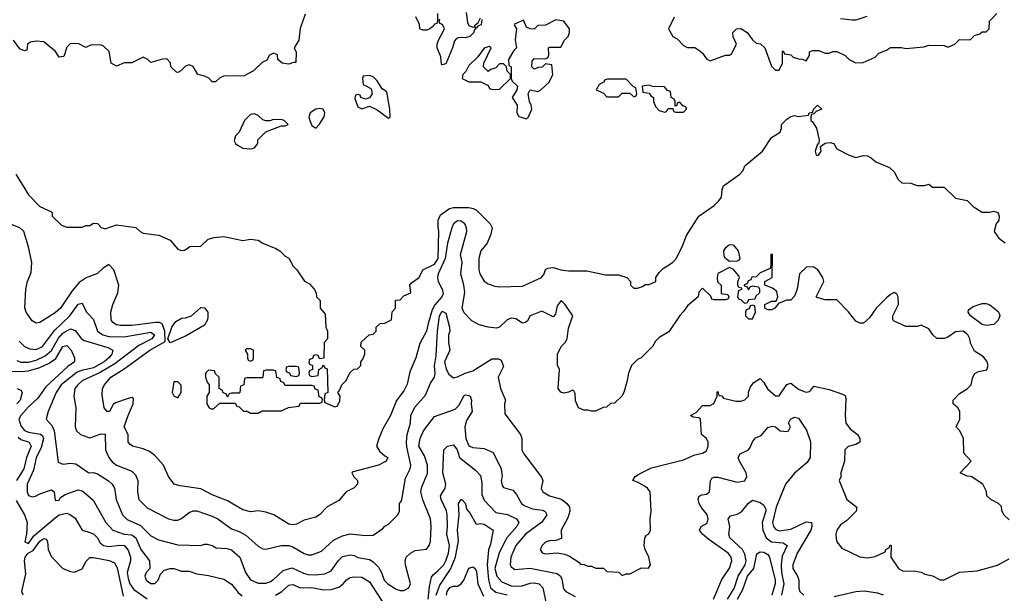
# Model space of a CAD drawing. Header units: inches. Extents: x 2348341 to 2479810, y 460419 to 613669.
# Tile 3 of 256: x 2379645 to 2384785, y 464860 to 467857. Entities that reach past the tile are written whole.
import ezdxf

# ---------------------------------------------------------------- set-up
doc = ezdxf.new("R2010")
doc.units = ezdxf.units.IN
doc.header["$MEASUREMENT"] = 0
doc.layers.add('C3476', color=7, linetype='Continuous')
doc.layers.add('C3486', color=7, linetype='Continuous')

msp = doc.modelspace()

# ---------------------------------------------------------------- linework, layer by layer
at = {"layer": 'C3476', "color": 2}
for points, elevation in [([(2380000, 467716.4), (2379990, 467712), (2379950, 467732), (2379908.9, 467731.1), (2379890, 467714), (2379874.6, 467665.4), (2379850, 467662), (2379830.8, 467690.8), (2379770, 467742), (2379730, 467744.7), (2379700.4, 467739.6), (2379686, 467730), (2379682, 467698), (2379670, 467694), (2379645.4, 467705.4), (2379612, 467750)], 130), ([(2379624.7, 467050), (2379690, 466942), (2379750, 466882), (2379810, 466854), (2379814, 466850), (2379814, 466830), (2379863.6, 466783.6), (2379890, 466774), (2379970, 466774), (2379990, 466782), (2380000, 466782)], 126), ([(2380000, 466511.5), (2379991.7, 466508.3), (2379955.6, 466484.4), (2379918.9, 466441.1), (2379857, 466350), (2379830, 466324.9), (2379750, 466276), (2379730, 466271.3), (2379710, 466284.7), (2379678, 466330), (2379671.1, 466351.1), (2379677.3, 466450), (2379684.9, 466490), (2379704.4, 466535.6), (2379708.5, 466588.5), (2379690.4, 466670), (2379666, 466750), (2379644.7, 466770), (2379605.2, 466785.2)], 122), ([(2379642, 466178), (2379670, 466150.6), (2379698, 466138), (2379730, 466134.4), (2379763.7, 466150), (2379826.4, 466233.6), (2379905.6, 466310), (2379950, 466370.7), (2379970, 466376), (2379993.4, 466330), (2380000, 466323)], 118), ([(2379630, 466076.3), (2379650, 466068.8), (2379690, 466067.9), (2379730, 466078.5), (2379778.2, 466101.8), (2379810, 466128.7), (2379847.2, 466192.9), (2379870, 466220.3), (2379910, 466242.4), (2379933.5, 466233.5), (2379967.3, 466190), (2379980.7, 466180.7), (2380000, 466175.2)], 114), ([(2379590, 466021.7), (2379650, 466018.6), (2379690, 466023.6), (2379750, 466040.8), (2379797.8, 466062.2), (2379833.2, 466086.8), (2379870, 466150.4), (2379890, 466155.5), (2379913, 466130), (2379931, 466090), (2379930.8, 466070), (2379895.4, 466044.6), (2379781, 465939), (2379739.2, 465880.8), (2379690, 465835.1), (2379650.4, 465790), (2379640.4, 465770), (2379650, 465734.8), (2379670, 465710.4), (2379690, 465701.7), (2379752.5, 465692.5), (2379763.1, 465683.1), (2379768.4, 465670), (2379757.3, 465622.7), (2379730, 465569), (2379716.1, 465503.9), (2379683.8, 465430), (2379683, 465390), (2379690, 465371.3), (2379710, 465364.9), (2379727.9, 465367.9), (2379750, 465380.5), (2379810, 465401), (2379824.7, 465390), (2379830, 465344.7), (2379850, 465347.3), (2379858.4, 465361.6), (2379882.6, 465377.4), (2379950, 465400.7), (2379970, 465396), (2380000, 465370.9)], 110), ([(2380000, 466032.3), (2379973, 466027), (2379944.2, 466015.8), (2379861.3, 465950), (2379835.5, 465910), (2379794, 465810), (2379782.8, 465770), (2379814.7, 465734.7), (2379825.3, 465710), (2379846, 465546), (2379870, 465536), (2379910, 465540.7), (2379937.3, 465537.3), (2380000, 465493.3)], 114), ([(2380000, 465984), (2379970.6, 465970), (2379948, 465950), (2379932.7, 465930), (2379926.4, 465890), (2379938, 465830), (2379934.8, 465730), (2379941, 465710), (2379962, 465690), (2380000, 465676.9)], 118), ([(2379631.1, 465931.1), (2379650, 465922), (2379658, 465910), (2379646.8, 465870), (2379630, 465849.5)], 106), ([(2379636.7, 465676.7), (2379650, 465664.2), (2379694, 465650), (2379704.9, 465630), (2379679.6, 465570), (2379666.5, 465510), (2379627.7, 465450)], 106), ([(2379626.1, 465346.1), (2379670.4, 465270), (2379683.1, 465230), (2379679.5, 465170), (2379671, 465130), (2379690, 465121.6), (2379718.8, 465161.2), (2379830, 465255.3), (2379850, 465270.3), (2379890, 465279.1), (2379910.5, 465270.5), (2379933.4, 465253.4), (2379971, 465191), (2380000, 465181)], 106), ([(2379662, 464850), (2379656.2, 464870), (2379677.1, 464962.9), (2379669.8, 465029.8), (2379673.5, 465050), (2379689.6, 465070), (2379715, 465085), (2379750, 465133.7), (2379770, 465147.3), (2379782.8, 465142.8), (2379790.5, 465130.5), (2379792.4, 465090), (2379810.3, 465050.3), (2379870, 464990.7), (2379910, 464974), (2379930, 464970.6), (2379970, 464987.7), (2379991.5, 465028.5), (2380000, 465037.1)], 102)]:
    msp.add_lwpolyline(points, dxfattribs=dict(at, elevation=elevation))
at = {"layer": 'C3486', "color": 2}
for points, elevation in [([(2381134.6, 467885.4), (2381109.1, 467810.9), (2381102, 467750), (2381078, 467710), (2381087.3, 467687.3), (2381086, 467634), (2381074, 467634), (2381050, 467624.7), (2381014, 467630), (2380992, 467650), (2380990, 467674), (2380970, 467682), (2380948.9, 467671.1), (2380934.6, 467645.4), (2380910, 467634), (2380866, 467590), (2380816.4, 467563.6), (2380710, 467562), (2380690, 467554), (2380667.3, 467532.7), (2380650, 467532), (2380631.3, 467551.3), (2380610, 467562), (2380574, 467570), (2380550, 467612), (2380530, 467622), (2380510, 467614), (2380486, 467590), (2380470, 467582), (2380463.6, 467583.6), (2380434, 467610), (2380431.6, 467631.6), (2380412, 467652), (2380390, 467651.3), (2380330, 467634), (2380314, 467650), (2380290, 467662), (2380230, 467632), (2380190, 467631.3), (2380150, 467614), (2380122, 467630), (2380110.9, 467690.9), (2380079.8, 467719.8), (2380065.4, 467725.4), (2380016.4, 467723.6), (2380000, 467716.4)], 130), ([(2381826, 467890), (2381826, 467850), (2381822, 467838), (2381810, 467834), (2381800.4, 467819.6), (2381786, 467810), (2381770, 467802), (2381750, 467802), (2381734, 467810), (2381731.6, 467831.6), (2381712.7, 467872.7)], 130), ([(2382058, 467858), (2382054, 467830), (2382036.4, 467823.6), (2382030, 467814), (2382022, 467818), (2382026, 467810), (2382018, 467802), (2382015.3, 467790), (2381995.3, 467770), (2381970, 467762.8), (2381936.4, 467763.6), (2381923.1, 467756.9), (2381914, 467746), (2381904, 467710), (2381870, 467626), (2381850, 467622), (2381846.8, 467626.8), (2381843.5, 467663.5), (2381824.7, 467710), (2381824.7, 467730), (2381831.3, 467750), (2381862, 467810), (2381852.7, 467832.7), (2381838, 467838), (2381834, 467850), (2381838, 467862)], 130), ([(2381975.3, 467895.3), (2381983.1, 467843.1), (2381990, 467826), (2382010, 467818), (2382019.6, 467820.4), (2382022, 467830), (2382038, 467842), (2382050, 467866)], 130), ([(2383062, 467870), (2383032, 467810), (2383054, 467770), (2383076.9, 467756.9), (2383110, 467722), (2383130, 467712), (2383170, 467711.3), (2383195.3, 467695.3), (2383210, 467682), (2383230, 467652), (2383250, 467642), (2383328.9, 467671.1), (2383350, 467672), (2383360.4, 467679.6), (2383386, 467730), (2383368.4, 467768.4), (2383368, 467790), (2383386, 467810), (2383410, 467811.3), (2383442, 467790), (2383470, 467752), (2383490, 467734), (2383511.6, 467731.6), (2383534, 467710), (2383570, 467614), (2383590, 467594), (2383610, 467594), (2383626, 467630), (2383626, 467690), (2383630, 467694), (2383638, 467678), (2383670, 467674), (2383682, 467662), (2383710, 467652), (2383731.6, 467651.6), (2383750, 467642), (2383768, 467670), (2383768, 467690), (2383783.1, 467696.9), (2383816.9, 467696.9), (2383850, 467682), (2383870, 467682), (2383890, 467691.3), (2383910, 467691), (2383954, 467670), (2383974, 467650), (2384010, 467632), (2384047.3, 467632.7), (2384110, 467662), (2384130, 467682), (2384170, 467698), (2384190, 467712), (2384248.9, 467711.1), (2384270, 467706), (2384364, 467716), (2384390, 467724.7), (2384470, 467722), (2384490, 467714), (2384526, 467730), (2384550, 467754), (2384607.3, 467752.7), (2384630, 467774), (2384656.4, 467783.6), (2384670, 467794), (2384690, 467794), (2384706, 467810), (2384708, 467850), (2384746, 467890)], 130), ([(2384066.4, 467873.6), (2384010, 467854), (2383990, 467854), (2383930, 467862)], 130), ([(2380000, 466782), (2380010, 466782), (2380030, 466794), (2380050, 466792), (2380070, 466772), (2380090, 466764.7), (2380150, 466784.7), (2380251.1, 466771.1), (2380274, 466750), (2380290, 466742), (2380371.1, 466731.1), (2380430, 466704.7), (2380470, 466658), (2380490, 466652), (2380507.3, 466652.7), (2380532.7, 466672.7), (2380590, 466674), (2380629.1, 466710.9), (2380660.2, 466719.8), (2380710, 466724.7), (2380810, 466704), (2380850, 466711.3), (2380890, 466704.7), (2380914, 466690), (2380982, 466662), (2381002, 466650), (2381030, 466622), (2381050, 466612), (2381072, 466570), (2381092, 466550), (2381131.6, 466491.6), (2381156.9, 466476.9), (2381182, 466450), (2381192, 466430), (2381194, 466410), (2381214, 466390), (2381214, 466350), (2381239.6, 466319.6), (2381242, 466250), (2381252, 466230), (2381252, 466190), (2381234, 466170), (2381231.6, 466088.4), (2381210, 466086), (2381202, 466102), (2381190, 466106), (2381178, 466102), (2381172.7, 466087.3), (2381158, 466082), (2381154, 466070), (2381158, 466058), (2381174, 466050), (2381174, 466030), (2381158, 466022), (2381154, 466010), (2381158, 465998), (2381170, 465994), (2381202, 465998), (2381206, 466030), (2381222, 466038), (2381230, 466054), (2381238, 466038), (2381250, 466034), (2381254, 465910), (2381238, 465902), (2381234, 465870), (2381238, 465858), (2381290, 465834), (2381302, 465838), (2381316.4, 465863.6), (2381318, 465890), (2381306, 465910), (2381316.4, 465923.6), (2381326, 465950), (2381348, 465970), (2381370, 466014), (2381388.4, 466031.6), (2381407.3, 466032.7), (2381426, 466050), (2381426, 466070), (2381436.4, 466083.6), (2381446, 466110), (2381446, 466130), (2381426, 466150), (2381427.3, 466172.7), (2381468.4, 466211.6), (2381490, 466214), (2381506, 466230), (2381506, 466250), (2381526, 466270), (2381550, 466272), (2381586, 466290), (2381588.4, 466331.6), (2381606, 466350), (2381607.3, 466392.7), (2381630, 466394), (2381650, 466414), (2381686, 466430), (2381682, 466470), (2381690, 466482), (2381729.3, 466510.7), (2381749.6, 466550.4), (2381810, 466579.3), (2381829.6, 466610), (2381833.2, 466753.2), (2381828.9, 466771.1), (2381829, 466810), (2381842, 466838), (2381888, 466870), (2381910, 466876), (2381990, 466876), (2382011.1, 466871.1), (2382030, 466862), (2382101, 466790), (2382111, 466770), (2382103.5, 466736.5), (2382084.7, 466690), (2382051.3, 466650), (2382040.7, 466610), (2382040.7, 466550), (2382046.8, 466530), (2382070, 466492), (2382090, 466478), (2382125.4, 466465.4), (2382150, 466462), (2382270, 466464.7), (2382368.9, 466511.1), (2382382, 466530), (2382390, 466552), (2382401.2, 466558.8), (2382430, 466562.8), (2382470, 466551), (2382510, 466546), (2382605.4, 466545.4), (2382703.5, 466523.5), (2382770, 466524.7), (2382814, 466510), (2382834, 466490), (2382834, 466470), (2382850, 466454), (2382870, 466454), (2382896.4, 466463.6), (2382910, 466474), (2382930, 466474), (2382966, 466490), (2382966, 466510), (2382983.1, 466536.9), (2383003.2, 466556.8), (2383051.9, 466588.1), (2383070, 466606), (2383102.7, 466670), (2383125.2, 466730), (2383189.5, 466830.5), (2383270, 466886), (2383294, 466910), (2383309.2, 466930), (2383312.7, 466970), (2383319.3, 466990), (2383404, 467050), (2383422, 467070), (2383430, 467094), (2383522, 467170), (2383570, 467242), (2383614, 467270), (2383622, 467290), (2383622, 467310), (2383650, 467338), (2383670, 467350.8), (2383690, 467356), (2383710, 467352), (2383762, 467358), (2383766, 467370), (2383786, 467374), (2383788, 467390), (2383810, 467410.8), (2383832, 467390), (2383802, 467378), (2383790, 467366), (2383778, 467362), (2383774, 467350), (2383774, 467330), (2383783.6, 467323.6), (2383804.7, 467290), (2383818, 467230), (2383814, 467206), (2383810, 467206), (2383798, 467170), (2383802, 467150), (2383810, 467146.8), (2383815.3, 467150), (2383828, 467170), (2383826, 467194), (2383848.7, 467211.3), (2383875.3, 467215.3), (2383894, 467210), (2383910, 467182), (2383974, 467150), (2384010, 467138), (2384050, 467146.8), (2384070, 467146), (2384090, 467136), (2384114.8, 467114.8), (2384185.4, 467085.4), (2384210, 467062), (2384230, 467022), (2384250, 467004.7), (2384296.4, 467003.6), (2384330, 466991.3), (2384368.4, 466991.6), (2384390, 466998), (2384410, 466982), (2384470, 466982), (2384530, 466924.7), (2384590, 466912), (2384621.4, 466881.4), (2384670, 466851.3), (2384710, 466851), (2384730, 466856), (2384750.7, 466850.7), (2384758, 466830), (2384756, 466810), (2384742, 466790), (2384732, 466750), (2384756, 466716), (2384790, 466692)], 126), ([(2384810, 465244.7), (2384782, 465270), (2384772.7, 465292.7), (2384770, 465314), (2384754, 465330), (2384714, 465350), (2384694, 465370), (2384691.6, 465391.6), (2384672, 465430), (2384610.9, 465470.9), (2384590, 465472), (2384554, 465490), (2384611.3, 465551.3), (2384572.7, 465592.7), (2384571.6, 465671.6), (2384551.6, 465711.6), (2384534, 465730), (2384552, 465770), (2384552, 465810), (2384542, 465830), (2384518, 465850), (2384518, 465870), (2384550, 465904), (2384590.7, 465929.3), (2384611.3, 465950), (2384621, 465990), (2384630.8, 466009.2), (2384650, 466019), (2384692.7, 466027.3), (2384700.7, 466050), (2384692.8, 466072.8), (2384675.5, 466095.5), (2384630, 466124.7), (2384607.5, 466167.5), (2384604, 466190), (2384594.8, 466210), (2384570.6, 466230.6), (2384530, 466226), (2384490, 466198), (2384470, 466191.3), (2384432, 466192), (2384411.6, 466211.6), (2384390, 466242), (2384350, 466262), (2384330, 466254), (2384270, 466254), (2384210, 466282), (2384202, 466290), (2384202, 466310), (2384232, 466370), (2384231.3, 466410), (2384223.6, 466423.6), (2384214, 466430), (2384210, 466432), (2384190, 466422), (2384170, 466404.7), (2384115.3, 466350), (2384080.4, 466299.6), (2384050, 466272), (2384030, 466271.3), (2384010, 466282), (2383970.7, 466330.7), (2383910, 466394), (2383850, 466394), (2383805.4, 466405.4), (2383802, 466410), (2383842, 466490), (2383838, 466510), (2383810.7, 466550.7), (2383790, 466564.7), (2383754.6, 466565.4), (2383715.3, 466530), (2383704, 466450), (2383690, 466412), (2383670, 466392), (2383648.4, 466391.6), (2383606, 466374), (2383586, 466350), (2383570, 466342), (2383550, 466342), (2383534, 466350), (2383534, 466370), (2383570, 466386), (2383594, 466386), (2383602, 466410), (2383598, 466438), (2383575.3, 466455.3), (2383534, 466470), (2383534, 466490), (2383572, 466510), (2383574, 466630), (2383566, 466630), (2383566, 466570), (2383562, 466558), (2383510, 466534), (2383490, 466514), (2383467.3, 466512.7), (2383462, 466498), (2383447.3, 466492.7), (2383442, 466478), (2383427.3, 466472.7), (2383426, 466466), (2383442, 466462), (2383450, 466446), (2383458, 466462), (2383470, 466466), (2383502, 466462), (2383506, 466450), (2383506, 466430), (2383487.3, 466412.7), (2383482, 466398), (2383450, 466394), (2383442, 466378), (2383430, 466374), (2383412.7, 466392.7), (2383398, 466398), (2383394, 466410), (2383398, 466442), (2383414, 466450), (2383414, 466454), (2383398, 466458), (2383394, 466470), (2383394, 466490), (2383402, 466510), (2383399.6, 466519.6), (2383371.3, 466551.3), (2383350, 466562), (2383288.7, 466531.3), (2383286, 466510), (2383287.3, 466487.3), (2383306, 466470), (2383307.3, 466427.3), (2383342, 466422), (2383346, 466410), (2383342, 466398), (2383330, 466394), (2383270, 466394), (2383258, 466398), (2383252.7, 466412.7), (2383210, 466454), (2383190, 466434), (2383186, 466410), (2383130, 466362), (2383109.1, 466330.9), (2383090, 466312), (2383034, 466226), (2382983.1, 466196.9), (2382963.1, 466176.9), (2382948, 466150), (2382889, 466091), (2382870, 466082), (2382838, 466050), (2382822, 466010), (2382814.6, 465965.4), (2382798, 465910), (2382788, 465890), (2382750, 465854), (2382728.4, 465851.6), (2382707.3, 465832.7), (2382690, 465832), (2382650, 465812), (2382630, 465811.3), (2382610, 465818), (2382590, 465818), (2382562, 465830), (2382545.4, 465865.4), (2382543.6, 465903.6), (2382538, 465918), (2382530, 465922), (2382510, 465911.3), (2382486.4, 465906.4), (2382470, 465911.3), (2382456, 465930), (2382462, 466030), (2382452.7, 466052.7), (2382452, 466110), (2382472, 466150), (2382492, 466170), (2382502, 466190), (2382510, 466246), (2382532, 466310), (2382490, 466371.3), (2382471.3, 466390), (2382450, 466362), (2382442, 466318), (2382430, 466304), (2382370, 466334.8), (2382309.3, 466310.7), (2382295.5, 466284.5), (2382284.7, 466275.3), (2382270, 466271), (2382234.4, 466294.4), (2382210, 466297.3), (2382189, 466290), (2382150, 466251), (2382134, 466246), (2382090.5, 466250.5), (2382043.4, 466263.4), (2382004.4, 466284.4), (2381965.5, 466325.5), (2381954.8, 466350), (2381968.5, 466431.5), (2381963.7, 466470), (2381947.2, 466530), (2381954.9, 466590), (2381946, 466630), (2381979.1, 466750), (2381977.3, 466770), (2381968.8, 466790), (2381950, 466805.3), (2381930, 466805.5), (2381909.9, 466790.1), (2381899.8, 466770), (2381878.8, 466690), (2381865.5, 466610), (2381829.7, 466529.7), (2381826.2, 466510), (2381829.7, 466489.7), (2381849.5, 466450), (2381855.1, 466424.9), (2381849.2, 466410), (2381811.8, 466368.2), (2381798.6, 466341.4), (2381776.2, 466270), (2381769, 466230), (2381733.6, 466166.4), (2381713.2, 466090), (2381682, 466018), (2381666.8, 465953.2), (2381650, 465918), (2381612.5, 465867.5), (2381581.2, 465790), (2381540.9, 465719.1), (2381519, 465670), (2381508, 465630), (2381523.1, 465603.1), (2381550, 465578), (2381566, 465570), (2381558, 465550), (2381518, 465530), (2381384.7, 465495.3), (2381378, 465490), (2381388.9, 465468.9), (2381408, 465450), (2381408, 465430), (2381390, 465412), (2381348.9, 465391.1), (2381310, 465344.7), (2381250, 465312), (2381210, 465271.3), (2381190, 465258), (2381130, 465242), (2381090, 465222), (2381070, 465218), (2381050, 465221), (2380970.9, 465270.9), (2380930, 465284.7), (2380890, 465291.3), (2380850, 465286.8), (2380810, 465296), (2380730, 465342.8), (2380650, 465374.8), (2380590, 465406.8), (2380482, 465422), (2380451.1, 465431.1), (2380421, 465470), (2380394.8, 465530), (2380350, 465581), (2380321.4, 465601.4), (2380290, 465616), (2380234, 465630), (2380219.6, 465639.6), (2380211.3, 465651.3), (2380211, 465690), (2380190.7, 465730), (2380210.4, 465790), (2380237.6, 465850), (2380238, 465878), (2380230, 465882.8), (2380210, 465878.4), (2380143.9, 465856.1), (2380132.3, 465847.7), (2380113.2, 465810), (2380102, 465810), (2380086, 465830), (2380075.3, 465895.3), (2380077.3, 465930), (2380087.3, 465950), (2380120.5, 465990), (2380190, 466033), (2380324, 466130), (2380404.7, 466175.3), (2380401.6, 466230), (2380388.2, 466268.2), (2380374.9, 466274.9), (2380355.2, 466275.2), (2380230, 466260.4), (2380170, 466259.3), (2380150, 466263.8), (2380130, 466274.8), (2380121.6, 466290), (2380120.4, 466330), (2380130, 466368.7), (2380157.3, 466430), (2380162.8, 466470), (2380136.3, 466550), (2380110, 466578), (2380080.1, 466559.9), (2380050, 466530.8), (2380000, 466511.5)], 122), ([(2380000, 465676.9), (2380010, 465673.4), (2380070, 465694), (2380090, 465691.3), (2380092.7, 465610), (2380110.3, 465570.4), (2380127.3, 465547.3), (2380150, 465530.6), (2380230, 465499.1), (2380250, 465478.8), (2380260.5, 465450), (2380259.1, 465390), (2380267.3, 465350), (2380310, 465306.8), (2380422, 465250), (2380450, 465242.8), (2380470, 465242.8), (2380490, 465250.8), (2380530, 465282.8), (2380550, 465290.6), (2380570, 465290.6), (2380650, 465263), (2380678.8, 465250), (2380750, 465197.3), (2380790, 465184), (2380824.7, 465164.7), (2380890, 465106.8), (2380913.7, 465093.7), (2380930, 465090.7), (2381010, 465110.4), (2381050, 465110.4), (2381070, 465103.8), (2381130, 465067.7), (2381150, 465060.7), (2381170, 465060.7), (2381220.1, 465079.9), (2381282, 465138), (2381330, 465160.5), (2381370, 465170.6), (2381450, 465162.8), (2381490, 465164.7), (2381540.4, 465199.6), (2381550, 465212), (2381570, 465222), (2381618, 465270), (2381628, 465290), (2381628, 465330), (2381637.2, 465342.8), (2381641.2, 465358.8), (2381658.4, 465461.6), (2381682.7, 465510), (2381686, 465530), (2381665.1, 465625.1), (2381664.2, 465650), (2381667.8, 465690), (2381684.2, 465750), (2381686.3, 465790), (2381707.3, 465832.7), (2381763.7, 465896.3), (2381790, 465958), (2381809.3, 465990), (2381813.2, 466010), (2381809.6, 466049.6), (2381819.1, 466100.9), (2381825.7, 466230), (2381836.9, 466310), (2381850, 466333.7), (2381870, 466324), (2381888.4, 466250), (2381890.3, 466230), (2381883.8, 466210), (2381883, 466170), (2381890.6, 466130), (2381862.8, 466070), (2381870.7, 466030.7), (2381884.5, 466004.5), (2381910, 465986.8), (2381930, 465990.8), (2381970, 466011), (2382010, 466022.8), (2382110, 466084.7), (2382144.7, 466084.7), (2382158, 466078), (2382170, 466046), (2382142, 465990), (2382154.8, 465930), (2382181, 465870), (2382176, 465850), (2382178, 465798), (2382258.8, 465690), (2382266.8, 465670), (2382266.8, 465610), (2382276, 465590), (2382367.9, 465467.9), (2382374.8, 465450), (2382367.5, 465407.5), (2382376, 465390), (2382410.5, 465370.5), (2382472.4, 465352.4), (2382501, 465330), (2382514.8, 465310), (2382517.3, 465290), (2382505.5, 465254.5), (2382472, 465190), (2382472.7, 465147.3), (2382443.6, 465136.4), (2382410, 465135.3), (2382390, 465128), (2382372, 465110), (2382362, 465090), (2382371.6, 465071.6), (2382390, 465066.8), (2382450, 465072), (2382490, 465064.7), (2382515.3, 465055.3), (2382563.6, 465023.6), (2382572.7, 465012.7), (2382591.6, 465011.6), (2382610, 465002), (2382630, 465002), (2382652.7, 464992.7), (2382691.6, 464991.6), (2382710, 464974), (2382771.6, 464971.6), (2382790, 464954), (2382810, 464962), (2382830, 464962), (2382890, 464994), (2382927.3, 464992.7), (2382938, 465010), (2382928.7, 465050), (2382909.2, 465089.2), (2382904, 465110), (2382908, 465150), (2382916.4, 465163.6), (2382928.4, 465171.6), (2382938, 465190), (2382935.3, 465250), (2382942, 465290), (2382935.3, 465390), (2382922, 465410), (2382910, 465419), (2382870, 465442), (2382846, 465450), (2382858, 465470), (2382876.5, 465483.5), (2382943.3, 465516.7), (2383110, 465558), (2383170, 465583.8), (2383210, 465593), (2383230, 465604.9), (2383239.6, 465630), (2383238.4, 465650), (2383229.2, 465670), (2383204, 465690), (2383198, 465770), (2383190, 465778), (2383160.4, 465780.4), (2383146, 465790), (2383175.3, 465804.7), (2383210, 465842), (2383250, 465842), (2383268.4, 465851.6), (2383286, 465890), (2383286, 465910), (2383290, 465914), (2383294, 465894), (2383310, 465892), (2383319.6, 465879.6), (2383383.5, 465863.5), (2383410, 465864), (2383430, 465871.3), (2383448.7, 465890), (2383448.7, 465911.3), (2383460.2, 465939.8), (2383478, 465962), (2383510, 465982), (2383530, 465962), (2383548.1, 465928.1), (2383590, 465891.3), (2383610, 465891.3), (2383650, 465951.3), (2383670, 465958), (2383710, 465926.8), (2383748, 465912), (2383770, 465914), (2383790, 465942), (2383870, 465926), (2383940.7, 465900.7), (2383953.2, 465893.2), (2383956.8, 465876.8), (2383954, 465790), (2383958, 465750), (2383979.8, 465719.8), (2384018, 465690), (2384031.3, 465670), (2384031.3, 465650), (2384010, 465638), (2383970, 465628), (2383952, 465610), (2383951.3, 465550), (2383932, 465490), (2383931.6, 465468.4), (2383922, 465450), (2383962, 465350), (2384014, 465310), (2384012, 465290), (2383961, 465239), (2383930, 465219), (2383911.3, 465190), (2383906, 465170), (2383906.4, 465146.4), (2383911.3, 465130), (2383936.9, 465096.9), (2384030, 465051.3), (2384070, 465046), (2384110, 465052), (2384162, 465078), (2384166, 465090), (2384182, 465098), (2384190, 465114), (2384194, 465110), (2384192, 465050), (2384232, 464990), (2384256.9, 464976.9), (2384310, 464978.8), (2384350, 464970.8), (2384370, 464961), (2384410, 464951.3), (2384450, 464931.3), (2384470, 464931.3), (2384550, 464971), (2384642.5, 464977.5), (2384750, 465006.8), (2384810, 465041)], 118), ([(2380000, 466323), (2380030.4, 466290.4), (2380050.6, 466230), (2380078.8, 466210), (2380110, 466201.7), (2380190, 466200.2), (2380330, 466224.9), (2380348.2, 466210), (2380334.4, 466190), (2380265.7, 466154.3), (2380141.4, 466058.6), (2380065.1, 466014.9), (2380000, 465984)], 118), ([(2380000, 466175.2), (2380105.3, 466145.3), (2380131, 466130), (2380126, 466110), (2380110.4, 466090), (2380084.9, 466070), (2380030, 466038.2), (2380000, 466032.3)], 114), ([(2380000, 465493.3), (2380004.7, 465490), (2380030, 465491), (2380050, 465484.9), (2380108.6, 465448.6), (2380127.3, 465430), (2380139.1, 465410), (2380148.2, 465350), (2380180.5, 465270), (2380205.9, 465245.8), (2380274.4, 465214.4), (2380330, 465160.7), (2380370, 465139.1), (2380470, 465113), (2380589.1, 465110.9), (2380610, 465118), (2380623.1, 465116.9), (2380650, 465111), (2380670, 465098.8), (2380726, 465094), (2380750, 465087.3), (2380794, 465050), (2380822.8, 464970), (2380850, 464931), (2380890, 464914), (2380930, 464913.4), (2380950, 464920.5), (2380970, 464933.4), (2381020.1, 464979.9), (2381066.3, 464993.7), (2381125.9, 464965.8), (2381150, 464959.5), (2381190, 464956.4), (2381238.3, 464961.7), (2381270, 464977.3), (2381308.2, 465031.8), (2381330, 465053.4), (2381370, 465061.6), (2381390, 465058), (2381410, 465048), (2381470, 465036.3), (2381490, 465024.9), (2381517.6, 464997.6), (2381534, 464970), (2381547.7, 464930), (2381566, 464910), (2381610, 464882.8), (2381630, 464876), (2381650, 464876), (2381675.3, 464890), (2381685.2, 464910), (2381659.5, 465010), (2381657, 465030), (2381662.7, 465050), (2381684, 465070), (2381710, 465084), (2381769, 465091), (2381782, 465110), (2381789.1, 465130.9), (2381792.7, 465210), (2381789.3, 465250), (2381750, 465348.7), (2381738.4, 465390), (2381743.9, 465416.1), (2381773, 465487), (2381773.6, 465530), (2381758, 465578), (2381727.8, 465630), (2381735.1, 465670), (2381752.7, 465710), (2381810, 465784), (2381918, 465822), (2381937.7, 465842.3), (2381965.6, 465894.4), (2381970, 465897.3), (2381990, 465893.4), (2381996, 465890), (2382002.8, 465870), (2382001, 465850), (2382006.8, 465810), (2381976.7, 465763.3), (2381968.8, 465730), (2381974.4, 465670), (2381990, 465630.8), (2382010, 465621.6), (2382070, 465616.3), (2382116.3, 465596.3), (2382157.3, 465510), (2382162.8, 465470), (2382158, 465450), (2382163.6, 465423.6), (2382170, 465414), (2382218.8, 465398.8), (2382237.5, 465377.5), (2382264.9, 465330), (2382278.7, 465318.7), (2382321.4, 465301.4), (2382374.7, 465294.7), (2382388.1, 465288.1), (2382397.3, 465270), (2382370, 465232), (2382285.5, 465170), (2382234.9, 465110), (2382208.7, 465050), (2382205.5, 465010), (2382210, 464998), (2382230, 464984.9), (2382310, 464991.8), (2382450, 464963.8), (2382467.7, 464950), (2382475.1, 464935.1), (2382483.4, 464883.4), (2382496, 464870), (2382544.1, 464844.1)], 114), ([(2383266, 464830), (2383310, 464932), (2383350, 464991.3), (2383362, 465030), (2383358, 465050), (2383342.7, 465070), (2383242, 465142), (2383209.3, 465170), (2383194, 465190), (2383202, 465210), (2383233.4, 465226.6), (2383239.5, 465250), (2383232.9, 465272.9), (2383205.1, 465305.1), (2383192, 465330), (2383186, 465354), (2383192.5, 465367.5), (2383205.1, 465374.9), (2383230, 465379.1), (2383245.2, 465390), (2383251.5, 465448.5), (2383258.6, 465461.4), (2383270, 465467.7), (2383290, 465466.4), (2383390, 465441.3), (2383430, 465447.7), (2383440.7, 465470), (2383436.9, 465490), (2383402.4, 465550), (2383396.2, 465570), (2383405.2, 465590), (2383449.5, 465610.5), (2383458.4, 465621.6), (2383470, 465651.3), (2383486.6, 465673.4), (2383515.5, 465684.5), (2383550, 465726), (2383574.4, 465734.4), (2383590.8, 465730.8), (2383614, 465710), (2383650, 465706), (2383658, 465710), (2383668, 465730), (2383658, 465750), (2383668.7, 465770), (2383690, 465781), (2383710, 465776), (2383752.8, 465712.8), (2383772.4, 465652.4), (2383770.7, 465570), (2383755.6, 465544.4), (2383690, 465487.3), (2383642, 465430), (2383593.7, 465310), (2383574.9, 465230), (2383579.1, 465210), (2383590, 465194.8), (2383610, 465186.4), (2383670, 465196.4), (2383750, 465234), (2383778, 465230), (2383780.5, 465210), (2383775.3, 465190), (2383704, 465070), (2383680.7, 465010), (2383680.7, 464990), (2383704.7, 464950), (2383711.3, 464930), (2383711.3, 464890), (2383718, 464870), (2383738, 464850)], 114), ([(2381777.6, 464830), (2381783.5, 464896.5), (2381794.8, 464945.2), (2381802.5, 464957.5), (2381830, 464979.3), (2381858, 465010), (2381870, 465030.7), (2381883.1, 465070), (2381888.2, 465110), (2381874, 465170), (2381878.3, 465210), (2381875.8, 465270), (2381872, 465292), (2381844.5, 465350), (2381841.2, 465370), (2381866.6, 465410), (2381869.6, 465430), (2381853.6, 465490), (2381859, 465610), (2381878, 465630), (2381910, 465636.3), (2381927.7, 465610), (2381940.7, 465570), (2382023.4, 465503.4), (2382050, 465476), (2382057.3, 465437.3), (2382057, 465377), (2382070, 465347.7), (2382130, 465282.8), (2382191.5, 465271.6), (2382238, 465250), (2382250.6, 465230.6), (2382239.3, 465210), (2382187, 465150), (2382148.4, 465071.6), (2382125.5, 464990), (2382135.3, 464950), (2382161.3, 464921.3), (2382210, 464899.6), (2382262.6, 464897.4), (2382310, 464913.7), (2382330, 464915.8), (2382356, 464910), (2382374.8, 464890), (2382393.5, 464806.5)], 110), ([(2380000, 465370.9), (2380027.7, 465347.7), (2380093.4, 465230), (2380130, 465190.6), (2380190, 465170.3), (2380230, 465165.7), (2380251.1, 465151.1), (2380276.4, 465090), (2380322.8, 465030), (2380324.7, 464990), (2380304.7, 464970), (2380298, 464950), (2380304.7, 464930), (2380330, 464911.3), (2380350, 464912), (2380368, 464930), (2380379, 464961), (2380399, 464981), (2380429.3, 464990.7), (2380450, 464990.8), (2380490, 464976), (2380530, 464976), (2380570, 464962.8), (2380630, 464954), (2380710, 464934.8), (2380750, 464907.7), (2380785.2, 464865.3), (2380806.8, 464846.8)], 110), ([(2381818.9, 464850), (2381837.1, 464902.9), (2381893.1, 464986.9), (2381920.3, 465050), (2381934.7, 465134.7), (2381929.7, 465190), (2381939.5, 465270), (2381935.3, 465330), (2381948.7, 465350), (2381952, 465350), (2381970, 465332), (2381978.8, 465298.8), (2381996.8, 465276.8), (2382025.4, 465225.4), (2382030, 465222), (2382050, 465226), (2382070, 465222), (2382116, 465190), (2382103, 465117), (2382092.4, 465087.6), (2382084.9, 465010), (2382091.3, 464931.3), (2382102, 464890), (2382130, 464865.7), (2382190, 464852.8)], 106), ([(2383339.2, 464830), (2383374.4, 464885.6), (2383395.3, 464950), (2383432.3, 465010), (2383436.4, 465030), (2383430, 465065.2), (2383417.4, 465090), (2383352, 465150), (2383346.6, 465170), (2383351.8, 465210), (2383343.7, 465250), (2383354.8, 465265.2), (2383390, 465273.7), (2383413.3, 465286.7), (2383450, 465330.8), (2383470, 465347.3), (2383510, 465334.9), (2383530, 465320.5), (2383539, 465299), (2383540.3, 465290), (2383520.2, 465230), (2383524.9, 465190), (2383541.1, 465150), (2383570, 465130.3), (2383630, 465123.8), (2383650.4, 465110.4), (2383625.7, 465054.3), (2383620.2, 465010), (2383621.6, 464970), (2383633.6, 464910), (2383622.3, 464850)], 110), ([(2380000, 465181), (2380030, 465170.7), (2380050, 465150.8), (2380064.8, 465124.8), (2380082.8, 465110), (2380110, 465104.2), (2380167.7, 465112.3), (2380190.7, 465110), (2380210, 465086), (2380222.4, 465050), (2380222.4, 465030), (2380206.5, 464970), (2380210, 464938), (2380218.9, 464910), (2380240.2, 464880.2), (2380310, 464832.2)], 106), ([(2380000, 465037.1), (2380010, 465047.3), (2380030, 465048), (2380112.5, 465032.5), (2380139.5, 465019.5), (2380154.1, 464994.1), (2380184.9, 464844.9)], 102), ([(2383392, 464830), (2383420.1, 464879.9), (2383444.7, 464950), (2383477.6, 464990), (2383492.7, 465067.3), (2383510, 465077.3), (2383530, 465074.9), (2383550, 465062.8), (2383559.1, 465050), (2383588.2, 464930), (2383588.4, 464910), (2383570.3, 464850)], 106), ([(2381873.2, 464850), (2381877, 464870), (2381890, 464890.6), (2381910, 464897.3), (2381930, 464897.3), (2381949.5, 464910.5), (2381962.7, 464930), (2381990, 464992), (2382010, 464998), (2382022, 464990), (2382030, 464974), (2382036.4, 464910), (2382065.9, 464845.9)], 102), ([(2380979.3, 464850), (2381012.3, 464870), (2381050, 464903), (2381070, 464906), (2381110, 464888.9), (2381170, 464890.3), (2381230, 464879.5), (2381270, 464881.3), (2381310, 464893), (2381332.7, 464910), (2381350, 464930.7), (2381370, 464942.8), (2381390, 464947.3), (2381430, 464944), (2381470, 464920.7), (2381550, 464797.1)], 110), ([(2383896.5, 464843.5), (2384010, 464870.5), (2384052.8, 464872.8), (2384122.5, 464862.5), (2384153.2, 464853.2)], 114)]:
    msp.add_lwpolyline(points, dxfattribs=dict(at, elevation=elevation))
for points, elevation in [([(2382443.6, 467856.4), (2382390, 467828), (2382350, 467826), (2382330, 467808), (2382310, 467808.7), (2382290, 467818), (2382274.6, 467854.6), (2382227.1, 467832.9), (2382226, 467830), (2382238, 467810), (2382231.3, 467751.3), (2382238, 467710), (2382224, 467696), (2382196, 467650), (2382198, 467618), (2382210.3, 467610.3), (2382210.7, 467550.7), (2382215.3, 467535.3), (2382242.8, 467510), (2382240.7, 467490), (2382214.8, 467450), (2382242, 467410), (2382240.7, 467370), (2382250, 467351.3), (2382290, 467338.8), (2382301.2, 467350), (2382318, 467390), (2382315.3, 467410), (2382305.2, 467430), (2382299, 467470), (2382309.1, 467490.9), (2382350, 467482), (2382366, 467490), (2382408, 467530), (2382428, 467570), (2382422, 467622), (2382390, 467626), (2382371.6, 467608.4), (2382352.7, 467607.3), (2382330, 467598), (2382318, 467610), (2382320.4, 467639.6), (2382330, 467654), (2382387.3, 467652.7), (2382402, 467658), (2382407.3, 467672.7), (2382406, 467710), (2382410, 467714), (2382470, 467714), (2382488.7, 467750), (2382508.7, 467770), (2382515.3, 467790), (2382515.3, 467810), (2382486, 467850)], 130), ([(2382096.4, 467716.4), (2382090, 467715.3), (2382070, 467708.7), (2382036.3, 467663.7), (2381990, 467617.2), (2381974, 467586), (2381958, 467570), (2381954, 467550), (2381990, 467532), (2382052, 467532), (2382090, 467514), (2382098, 467498), (2382112.7, 467492.7), (2382150, 467494), (2382206, 467550), (2382206, 467570), (2382188.7, 467588.7), (2382186, 467610), (2382170, 467626), (2382150, 467626), (2382130, 467606), (2382103.6, 467596.4), (2382090, 467586), (2382066, 467610), (2382068, 467630), (2382106, 467710)], 130), ([(2381470, 467566), (2381438, 467562), (2381434, 467550), (2381438, 467518), (2381476.9, 467496.9), (2381482, 467490), (2381484.7, 467470), (2381470, 467448.7), (2381450, 467442), (2381426, 467450), (2381422, 467462), (2381410, 467466), (2381398, 467462), (2381394, 467446), (2381410, 467402), (2381430, 467391.3), (2381470, 467404.9), (2381510, 467385.7), (2381570, 467342), (2381578, 467350), (2381577.4, 467390), (2381560.4, 467480.4), (2381536.4, 467496.4), (2381510, 467538), (2381490, 467558)], 130), ([(2382712.7, 467547.3), (2382698, 467542), (2382694, 467530), (2382670, 467518), (2382654, 467490), (2382692.7, 467472.7), (2382710, 467454), (2382770, 467454), (2382790, 467474), (2382830, 467474), (2382850, 467454), (2382862, 467458), (2382866, 467470), (2382862, 467502), (2382847.3, 467507.3), (2382810, 467546)], 130), ([(2382930, 467515.3), (2382894, 467510), (2382898, 467478), (2382930, 467474), (2382939.6, 467459.6), (2382954, 467450), (2382954, 467430), (2382963.6, 467403.6), (2382983.6, 467383.6), (2383010, 467374), (2383022, 467378), (2383030, 467394), (2383054, 467394), (2383058, 467378), (2383070, 467374), (2383110, 467374), (2383126, 467390), (2383122, 467402), (2383107.3, 467407.3), (2383090, 467426), (2383078, 467422), (2383072.7, 467407.3), (2383066, 467406), (2383066, 467430), (2383062, 467442), (2383046, 467450), (2383042, 467482), (2383027.3, 467487.3), (2383010, 467506), (2382948, 467508)], 130), ([(2380870, 467365.2), (2380850, 467361.2), (2380818.8, 467330), (2380790.7, 467269.3), (2380771.3, 467250), (2380764.7, 467224.7), (2380771, 467210), (2380781.1, 467201.1), (2380810, 467185.5), (2380850, 467182), (2380870, 467187.7), (2380888, 467210), (2380888, 467230), (2380929.2, 467270.8), (2381010, 467302), (2381030, 467302), (2381046, 467310), (2381026, 467330), (2381014.6, 467334.6), (2380970, 467335.3), (2380950, 467328), (2380930, 467328), (2380914.6, 467334.6), (2380890, 467357.2)], 130), ([(2381210, 467394), (2381190, 467389), (2381161, 467370), (2381154.8, 467350), (2381158.8, 467330), (2381170, 467304.7), (2381190, 467291.3), (2381210, 467311), (2381234.5, 467350), (2381237.2, 467370), (2381229, 467389)], 130), ([(2383350, 466593.2), (2383329.3, 466609.3), (2383322, 466622), (2383320.9, 466650), (2383331.9, 466668.1), (2383350, 466682.8), (2383370, 466681), (2383394.8, 466650), (2383404.7, 466610), (2383399.8, 466600.2), (2383390, 466595.3)], 122), ([(2384690, 466259), (2384670, 466264), (2384608, 466310), (2384595.3, 466330), (2384598, 466342), (2384622, 466358), (2384670, 466374.8), (2384690, 466374.8), (2384710, 466366.8), (2384753.4, 466333.4), (2384759.1, 466319.1), (2384760.7, 466310), (2384753.4, 466286.6), (2384730, 466265.2)], 122), ([(2380430, 466169), (2380418, 466190), (2380438, 466250), (2380459.6, 466280.4), (2380490, 466297.3), (2380510, 466298.8), (2380542, 466310), (2380590, 466354), (2380610, 466352), (2380626, 466330), (2380626.4, 466306.4), (2380624.9, 466290), (2380610, 466261.2), (2380513.8, 466206.2)], 122), ([(2383470, 466366), (2383458, 466362), (2383452.7, 466347.3), (2383438, 466342), (2383434, 466330), (2383434, 466310), (2383450, 466294), (2383470, 466294), (2383486, 466330), (2383482, 466362)], 122), ([(2380850, 466138), (2380830, 466138), (2380822, 466130), (2380834, 466110), (2380834, 466090), (2380838, 466078), (2380850, 466074), (2380862, 466078), (2380866, 466090), (2380866, 466130)], 126), ([(2380970, 466026), (2380930, 466026), (2380918, 466022), (2380914, 465990), (2380910, 465986), (2380830, 465986), (2380818, 465982), (2380814, 465950), (2380798, 465942), (2380794, 465910), (2380790, 465906), (2380750, 465906), (2380738, 465902), (2380730, 465886), (2380722, 465902), (2380707.3, 465907.3), (2380702, 465922), (2380686, 465930), (2380686, 465990), (2380667.3, 466007.3), (2380662, 466022), (2380630, 466026), (2380614, 466010), (2380614, 465990), (2380623.6, 465963.6), (2380634, 465950), (2380634, 465910), (2380622, 465890), (2380622, 465850), (2380634, 465830), (2380643.6, 465823.6), (2380656.4, 465823.6), (2380690, 465854), (2380770, 465854), (2380778, 465838), (2380790, 465834), (2380812.7, 465812.7), (2380831.6, 465811.6), (2380850, 465802), (2380890, 465802), (2380910, 465814), (2381010, 465814), (2381048.4, 465831.6), (2381102, 465838), (2381110, 465854), (2381210, 465854), (2381222, 465858), (2381226, 465870), (2381222, 465882), (2381207.3, 465887.3), (2381202, 465922), (2381187.3, 465927.3), (2381182, 465942), (2381170, 465946), (2381030, 465946), (2381022, 465962), (2381007.3, 465967.3), (2381002, 465982), (2380987.3, 465987.3), (2380982, 466022)], 126), ([(2381090, 466046), (2381050, 466046), (2381038, 466042), (2381034, 466030), (2381038, 466018), (2381052.7, 466012.7), (2381058, 465998), (2381090, 465994), (2381102, 465998), (2381106, 466010), (2381102, 466042)], 126), ([(2380470, 465966), (2380450, 465966), (2380441, 465910), (2380450, 465892), (2380470, 465882), (2380488, 465910), (2380487.3, 465947.3)], 126)]:
    msp.add_lwpolyline(points, close=True, dxfattribs=dict(at, elevation=elevation))

doc.saveas('drawing.dxf')
